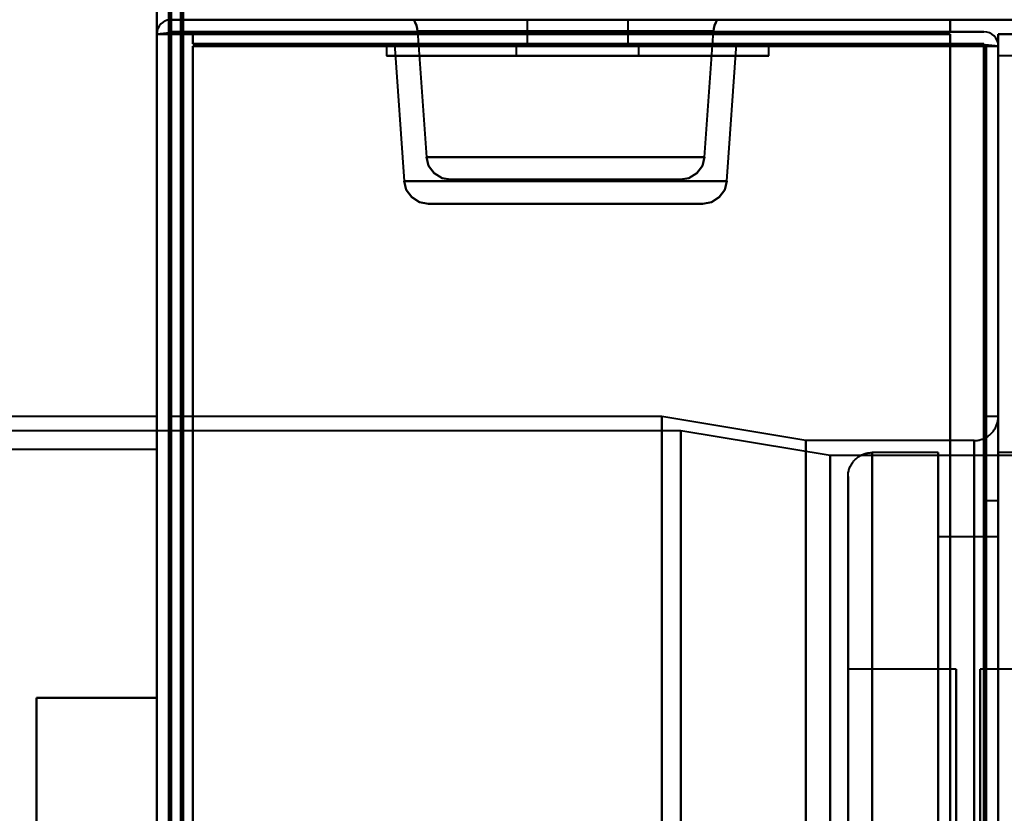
# Model space of a CAD drawing. Header units: millimetres. Extents: x -1087 to 1688, y -120 to 1171.
# Tile 41 of 90: x -696 to -655, y 1030 to 1063. Entities that reach past the tile are written whole.
import ezdxf

# ---------------------------------------------------------------- set-up
doc = ezdxf.new("R2010")
doc.units = ezdxf.units.MM
doc.layers.add('A-GENM', color=13, linetype='Continuous', lineweight=40)
doc.layers.add('G-IMPT', color=8, linetype='Continuous', lineweight=40)

# ---------------------------------------------------------------- blocks, each defined once
blk = doc.blocks.new('Maintenance r21 - Maintenance r21-769076-Arrière')
at = {"layer": 'A-GENM'}
for p, q in [((-690, 0), (-690, 1098)), ((-690, 1098), (-690, 0))]:
    blk.add_line(p, q, dxfattribs=at)
blk = doc.blocks.new('Souche connecteur circulaire R23 - Souche connecteur circulaire R23-769067-Arrière')
at = {"layer": 'A-GENM'}
for p, q in [((-690, 1045.5), (-730, 1045.5)), ((-690, 868), (-690, 1045.5))]:
    blk.add_line(p, q, dxfattribs=at)
blk = doc.blocks.new('NEXA 1500 CALQUES_dwg-769064-Arrière')
at = {"layer": 'G-IMPT'}
for p, q in [((-689.5, 1097.272), (-689.5, 129.472)), ((-688.9, 1063.372), (-688.9, 1063.972)), ((-688.9, 1063.372), (-688.9, 1063.972)), ((-688.9, 1063.372), (688.9, 1063.372)), ((-679.311, 1063.372), (-666.689, 1063.372)), ((-679.311, 1063.372), (-666.689, 1063.372)), ((-666.689, 1063.372), (-679.311, 1063.372)), ((-672.5, 1063.372), (-678.5, 1063.372)), ((-672.5, 1063.372), (-678.5, 1063.372)), ((-678.5, 1063.372), (-672.5, 1063.372)), ((-676.95, 1063.372), (-668.05, 1063.372)), ((-676.95, 1063.372), (-668.05, 1063.372)), ((-674.205, 1063.372), (-676.95, 1063.372)), ((-670.795, 1063.372), (-676.95, 1063.372)), ((-676.95, 1063.372), (-668.05, 1063.372)), ((-676.95, 1063.372), (-668.05, 1063.372)), ((-674.205, 1063.372), (-676.95, 1063.372)), ((-670.795, 1063.372), (-676.95, 1063.372)), ((-675.05, 1063.372), (-671.523, 1063.372)), ((-675.05, 1063.372), (-673.477, 1063.372)), ((-675.05, 1063.372), (-671.523, 1063.372)), ((-675.05, 1063.372), (-673.477, 1063.372)), ((-669.95, 1063.372), (-675.05, 1063.372)), ((-669.95, 1063.372), (-675.05, 1063.372)), ((-669.95, 1063.372), (-675.05, 1063.372)), ((-669.95, 1063.372), (-675.05, 1063.372)), ((-674.6, 1063.372), (-674.6, 1062.372)), ((-674.6, 1063.372), (-674.6, 1062.372)), ((-674.6, 1063.372), (-672.5, 1063.372)), ((-674.6, 1063.372), (-672.5, 1063.372)), ((-672.5, 1063.372), (-674.6, 1063.372)), ((-670.4, 1063.372), (-674.6, 1063.372)), ((-672.5, 1063.372), (-674.6, 1063.372)), ((-670.4, 1063.372), (-674.6, 1063.372)), ((-668.05, 1063.372), (-674.205, 1063.372)), ((-668.05, 1063.372), (-674.205, 1063.372)), ((-673.477, 1063.372), (-669.95, 1063.372)), ((-673.477, 1063.372), (-669.95, 1063.372)), ((-666.5, 1063.372), (-672.5, 1063.372)), ((-666.5, 1063.372), (-672.5, 1063.372)), ((-672.5, 1063.372), (-666.5, 1063.372)), ((-672.5, 1063.372), (-670.4, 1063.372)), ((-672.5, 1063.372), (-670.4, 1063.372)), ((-670.4, 1063.372), (-672.5, 1063.372)), ((-670.4, 1063.372), (-672.5, 1063.372)), ((-670.4, 1062.372), (-670.4, 1063.372)), ((-670.4, 1062.372), (-670.4, 1063.372)), ((-690, 1062.772), (-690, 128.972)), ((-689.4, 1062.772), (-690, 1062.772)), ((-689.4, 1062.772), (-690, 1062.772)), ((-690, 1062.772), (-689.4, 1062.772)), ((-690, 1062.772), (-689.4, 1062.772)), ((-679.149, 1062.892), (-678.783, 1057.653)), ((-673, 1062.892), (-679.149, 1062.892)), ((-679.149, 1062.892), (-666.851, 1062.892)), ((-679.149, 1062.892), (-673, 1062.892)), ((-666.851, 1062.892), (-673, 1062.892)), ((-673, 1062.892), (-666.851, 1062.892)), ((-667.217, 1057.653), (-666.851, 1062.892)), ((-655, 1062.772), (-655, 128.972)), ((-654.4, 1062.772), (-655, 1062.772)), ((-655, 1062.772), (-654.4, 1062.772)), ((-680.45, 1062.372), (-680.45, 1061.872)), ((-680.45, 1062.372), (-680.45, 1061.872)), ((-680.45, 1062.372), (-669.455, 1062.372)), ((-680.45, 1062.372), (-669.455, 1062.372)), ((-665.156, 1062.372), (-680.45, 1062.372)), ((-665.156, 1062.372), (-680.45, 1062.372)), ((-680.115, 1062.372), (-679.715, 1056.653)), ((-680.115, 1062.372), (-673, 1062.372)), ((-680.115, 1062.372), (-673, 1062.372)), ((-665.885, 1062.372), (-680.115, 1062.372)), ((-665.885, 1062.372), (-680.115, 1062.372)), ((-664.55, 1062.372), (-679.844, 1062.372)), ((-664.55, 1062.372), (-679.844, 1062.372)), ((-675.545, 1062.372), (-665.156, 1062.372)), ((-675.545, 1062.372), (-665.156, 1062.372)), ((-675.05, 1062.372), (-675.05, 1061.872)), ((-675.05, 1062.372), (-675.05, 1061.872)), ((-675.05, 1062.372), (-669.95, 1062.372)), ((-675.05, 1062.372), (-669.95, 1062.372)), ((-675.05, 1062.372), (-669.95, 1062.372)), ((-675.05, 1062.372), (-669.95, 1062.372)), ((-673.477, 1062.372), (-675.05, 1062.372)), ((-671.523, 1062.372), (-675.05, 1062.372)), ((-673.477, 1062.372), (-675.05, 1062.372)), ((-671.523, 1062.372), (-675.05, 1062.372)), ((-674.6, 1062.372), (-670.4, 1062.372)), ((-674.6, 1062.372), (-670.4, 1062.372)), ((-674.6, 1062.372), (-670.4, 1062.372)), ((-674.6, 1062.372), (-670.4, 1062.372)), ((-670.4, 1062.372), (-674.6, 1062.372)), ((-670.4, 1062.372), (-674.6, 1062.372)), ((-670.4, 1062.372), (-674.6, 1062.372)), ((-670.4, 1062.372), (-674.6, 1062.372)), ((-669.95, 1062.372), (-673.477, 1062.372)), ((-669.95, 1062.372), (-673.477, 1062.372)), ((-673, 1062.372), (-665.885, 1062.372)), ((-669.95, 1061.872), (-669.95, 1062.372)), ((-669.95, 1061.872), (-669.95, 1062.372)), ((-669.455, 1062.372), (-664.55, 1062.372)), ((-669.455, 1062.372), (-664.55, 1062.372)), ((-666.285, 1056.653), (-665.885, 1062.372)), ((-665.156, 1062.372), (-664.55, 1062.372)), ((-665.156, 1062.372), (-664.55, 1062.372)), ((-664.55, 1061.872), (-664.55, 1062.372)), ((-664.55, 1061.872), (-664.55, 1062.372)), ((-655, 1062.272), (-655.6, 1062.272)), ((-655.6, 1062.272), (-655, 1062.272)), ((-655, 1062.272), (-655.6, 1062.272)), ((-655.6, 1062.272), (-655, 1062.272)), ((-655, 129.472), (-655, 1062.272)), ((-680.45, 1061.872), (-665.156, 1061.872)), ((-680.45, 1061.872), (-665.156, 1061.872)), ((-669.455, 1061.872), (-680.45, 1061.872)), ((-669.455, 1061.872), (-680.45, 1061.872)), ((-679.844, 1061.872), (-664.55, 1061.872)), ((-679.844, 1061.872), (-664.55, 1061.872)), ((-665.156, 1061.872), (-675.545, 1061.872)), ((-665.156, 1061.872), (-675.545, 1061.872)), ((-675.05, 1061.872), (-671.523, 1061.872)), ((-675.05, 1061.872), (-671.523, 1061.872)), ((-670.144, 1061.872), (-675.05, 1061.872)), ((-670.144, 1061.872), (-675.05, 1061.872)), ((-669.95, 1061.872), (-674.856, 1061.872)), ((-669.95, 1061.872), (-674.856, 1061.872)), ((-673.477, 1061.872), (-670.144, 1061.872)), ((-673.477, 1061.872), (-670.144, 1061.872)), ((-671.523, 1061.872), (-669.95, 1061.872)), ((-671.523, 1061.872), (-669.95, 1061.872)), ((-670.144, 1061.872), (-669.95, 1061.872)), ((-670.144, 1061.872), (-669.95, 1061.872)), ((-664.55, 1061.872), (-669.455, 1061.872)), ((-664.55, 1061.872), (-669.455, 1061.872)), ((-664.55, 1061.872), (-665.156, 1061.872)), ((-664.55, 1061.872), (-665.156, 1061.872)), ((-654.3, 1061.872), (-655, 1061.872)), ((-655, 868.372), (-655, 1061.872)), ((-655, 868.372), (-655, 1061.872)), ((-655, 1061.872), (-655, 674.872)), ((-655, 1061.872), (-655, 674.872)), ((-667.217, 1057.653), (-678.783, 1057.653)), ((-673, 1057.653), (-678.783, 1057.653)), ((-678.783, 1057.653), (-673, 1057.653)), ((-667.217, 1057.653), (-673, 1057.653)), ((-673, 1057.653), (-667.217, 1057.653)), ((-679.715, 1056.653), (-673, 1056.653)), ((-679.715, 1056.653), (-666.285, 1056.653)), ((-673, 1056.653), (-679.715, 1056.653)), ((-673, 1056.722), (-677.785, 1056.722)), ((-677.785, 1056.722), (-668.215, 1056.722)), ((-677.785, 1056.722), (-673, 1056.722)), ((-668.215, 1056.722), (-673, 1056.722)), ((-673, 1056.722), (-668.215, 1056.722)), ((-673, 1056.653), (-666.285, 1056.653)), ((-666.285, 1056.653), (-673, 1056.653)), ((-678.717, 1055.722), (-673, 1055.722)), ((-673, 1055.722), (-678.717, 1055.722)), ((-667.283, 1055.722), (-678.717, 1055.722)), ((-673, 1055.722), (-667.283, 1055.722)), ((-667.283, 1055.722), (-673, 1055.722)), ((-690, 1046.872), (-705.333, 1046.872)), ((-690, 1046.872), (-690, 868.372)), ((-690, 868.372), (-690, 1046.872)), ((-669, 1046.872), (-689.5, 1046.872)), ((-689.5, 868.372), (-689.5, 1046.872)), ((-689.5, 1046.872), (-689.5, 868.372)), ((-663, 1045.872), (-669, 1046.872)), ((-669, 868.372), (-669, 1046.872)), ((-669, 1046.872), (-669, 868.372)), ((-655, 1046.872), (-655.5, 1046.872)), ((-655.5, 1046.872), (-655.5, 868.372)), ((-655.5, 868.372), (-655.5, 1046.872)), ((-655, 1046.872), (-655, 868.372)), ((-655, 1046.872), (-655, 689.872)), ((-655, 868.372), (-655, 1046.872)), ((-668.198, 1046.281), (-709.773, 1046.281)), ((-661.99, 1045.246), (-668.198, 1046.281)), ((-668.198, 868.372), (-668.198, 1046.281)), ((-668.198, 1046.281), (-668.198, 868.372)), ((-656, 1045.872), (-663, 1045.872)), ((-663, 868.372), (-663, 1045.872)), ((-663, 1045.872), (-663, 868.372)), ((-656, 1045.872), (-656, 868.372)), ((-656, 868.372), (-656, 1045.872)), ((-656, 690.872), (-656, 1045.872)), ((-654.3, 1045.246), (-661.99, 1045.246)), ((-661.99, 868.372), (-661.99, 1045.246)), ((-661.99, 868.372), (-661.99, 1045.246)), ((-661.99, 1045.246), (-661.99, 868.372)), ((-661.99, 1045.246), (-661.99, 868.372)), ((-657.5, 1045.372), (-660.25, 1045.372)), ((-660.25, 1045.372), (-660.25, 1018.372)), ((-660.25, 1045.372), (-660.25, 991.372)), ((-660.25, 1018.372), (-660.25, 1045.372)), ((-657.5, 1045.372), (-657.5, 1018.372)), ((-657.5, 1018.372), (-657.5, 1045.372)), ((-652.25, 1045.372), (-655, 1045.372)), ((-655, 1018.372), (-655, 1045.372)), ((-655, 1045.372), (-655, 991.372)), ((-655, 1045.372), (-655, 991.372)), ((-661.25, 1044.372), (-661.25, 1018.372)), ((-661.25, 1018.372), (-661.25, 1044.372)), ((-661.25, 992.372), (-661.25, 1044.372)), ((-655, 1043.372), (-655.5, 1043.372)), ((-655.5, 1043.372), (-655.5, 1018.372)), ((-655.5, 1018.372), (-655.5, 1043.372)), ((-655, 1043.372), (-655, 993.372)), ((-655, 1043.372), (-655, 993.372)), ((-655, 1018.372), (-655, 1043.372)), ((-655, 1041.872), (-657.5, 1041.872)), ((-657.5, 1041.872), (-657.5, 1018.372)), ((-657.5, 1018.372), (-657.5, 1041.872)), ((-655, 1041.872), (-655, 1018.372)), ((-655, 1018.372), (-655, 1041.872)), ((-656.75, 1036.372), (-661.25, 1036.372)), ((-661.25, 1036.372), (-661.25, 1018.372)), ((-661.25, 1000.372), (-661.25, 1036.372)), ((-661.25, 1000.372), (-661.25, 1036.372)), ((-656.75, 1036.372), (-656.75, 1000.372)), ((-656.75, 1036.372), (-656.75, 1000.372)), ((-656.75, 1018.372), (-656.75, 1036.372)), ((-651.25, 1036.372), (-655.75, 1036.372)), ((-655.75, 1018.372), (-655.75, 1036.372)), ((-655.75, 1036.372), (-655.75, 1018.372))]:
    blk.add_line(p, q, dxfattribs=at)
at = {"layer": 'G-IMPT', "flags": 128}
for points in [[(-690, 128.972), (-690, 371.172), (-690, 613.372), (-690, 855.572), (-690, 1097.772)], [(-690, 1097.772), (-690, 1065.497), (-690, 1033.222), (-690, 1000.947), (-690, 968.672)], [(-690, 968.672), (-690, 1000.947), (-690, 1033.222), (-690, 1065.497), (-690, 1097.772)], [(-690, 1097.772), (-690, 855.572), (-690, 613.372), (-690, 371.172), (-690, 128.972)], [(-689.5, 128.972), (-689.5, 371.172), (-689.5, 613.372), (-689.5, 855.572), (-689.5, 1097.772)], [(-689.4, 1097.772), (-689.4, 855.572), (-689.4, 613.372), (-689.4, 371.172), (-689.4, 128.972)], [(-689.4, 128.972), (-689.4, 371.172), (-689.4, 613.372), (-689.4, 855.572), (-689.4, 1097.772)], [(-689.4, 1097.772), (-689.4, 855.572), (-689.4, 613.372), (-689.4, 371.172), (-689.4, 128.972)], [(-689.5, 1097.272), (-689.5, 855.322), (-689.5, 613.372), (-689.5, 371.422), (-689.5, 129.472)], [(-689.5, 129.472), (-689.5, 371.422), (-689.5, 613.372), (-689.5, 855.322), (-689.5, 1097.272)], [(-689.5, 1097.272), (-689.5, 855.322), (-689.5, 613.372), (-689.5, 371.422), (-689.5, 129.472)], [(-689.5, 129.472), (-689.5, 371.422), (-689.5, 613.372), (-689.5, 855.322), (-689.5, 1097.272)], [(-689.5, 1097.272), (-689.5, 855.322), (-689.5, 613.372), (-689.5, 371.422), (-689.5, 129.472)], [(-689.5, 129.472), (-689.5, 371.422), (-689.5, 613.372), (-689.5, 855.322), (-689.5, 1097.272)], [(-689, 1097.272), (-689, 855.322), (-689, 613.372), (-689, 371.422), (-689, 129.472)], [(-689, 129.472), (-689, 371.422), (-689, 613.372), (-689, 855.322), (-689, 1097.272)], [(-689, 1097.272), (-689, 855.322), (-689, 613.372), (-689, 371.422), (-689, 129.472)], [(-688.9, 129.472), (-688.9, 371.422), (-688.9, 613.372), (-688.9, 855.322), (-688.9, 1097.272)], [(-688.9, 1097.272), (-688.9, 855.322), (-688.9, 613.372), (-688.9, 371.422), (-688.9, 129.472)], [(-688.9, 129.472), (-688.9, 371.422), (-688.9, 613.372), (-688.9, 855.322), (-688.9, 1097.272)], [(-688.95, 1063.872), (-688.937, 1063.747), (-688.925, 1063.622), (-688.912, 1063.497), (-688.9, 1063.372)], [(-657, 1063.372), (-665.1, 1063.372), (-673.2, 1063.372), (-681.3, 1063.372), (-689.4, 1063.372)], [(-689.4, 1063.372), (-681.3, 1063.372), (-673.2, 1063.372), (-665.1, 1063.372), (-657, 1063.372)], [(-657, 1063.372), (-665.1, 1063.372), (-673.2, 1063.372), (-681.3, 1063.372), (-689.4, 1063.372)], [(-689.4, 1063.372), (-681.3, 1063.372), (-673.2, 1063.372), (-665.1, 1063.372), (-657, 1063.372)], [(-657, 1063.372), (-664.975, 1063.372), (-672.95, 1063.372), (-680.925, 1063.372), (-688.9, 1063.372)], [(-688.9, 1063.372), (-680.925, 1063.372), (-672.95, 1063.372), (-664.975, 1063.372), (-657, 1063.372)], [(-657, 1063.372), (-664.975, 1063.372), (-672.95, 1063.372), (-680.925, 1063.372), (-688.9, 1063.372)], [(-688.9, 1063.372), (-680.925, 1063.372), (-672.95, 1063.372), (-664.975, 1063.372), (-657, 1063.372)], [(-679.149, 1062.892), (-679.165, 1063.013), (-679.197, 1063.135), (-679.246, 1063.256), (-679.311, 1063.372)], [(-679.311, 1063.372), (-679.246, 1063.256), (-679.197, 1063.135), (-679.165, 1063.013), (-679.149, 1062.892)], [(-666.689, 1063.372), (-666.754, 1063.256), (-666.803, 1063.135), (-666.835, 1063.013), (-666.851, 1062.892)], [(-666.851, 1062.892), (-666.835, 1063.013), (-666.803, 1063.135), (-666.754, 1063.256), (-666.689, 1063.372)], [(657, 1063.372), (328.5, 1063.372), (0, 1063.372), (-328.5, 1063.372), (-657, 1063.372)], [(-657, 1063.372), (-656.35, 1063.372), (-655.7, 1063.372), (-655.05, 1063.372), (-654.4, 1063.372)], [(-654.4, 1063.372), (-655.05, 1063.372), (-655.7, 1063.372), (-656.35, 1063.372), (-657, 1063.372)], [(-657, 1063.372), (-328.5, 1063.372), (0, 1063.372), (328.5, 1063.372), (657, 1063.372)], [(-657, 1062.872), (-657, 1062.997), (-657, 1063.122), (-657, 1063.247), (-657, 1063.372)], [(-657, 1063.372), (-657, 1063.247), (-657, 1063.122), (-657, 1062.997), (-657, 1062.872)], [(-657, 1062.872), (-657, 1062.997), (-657, 1063.122), (-657, 1063.247), (-657, 1063.372)], [(-657, 1063.372), (-657, 1063.247), (-657, 1063.122), (-657, 1062.997), (-657, 1062.872)], [(-690, 1062.772), (-689.862, 1062.785), (-689.725, 1062.797), (-689.587, 1062.81), (-689.45, 1062.822)], [(-689.45, 1062.822), (-689.587, 1062.81), (-689.725, 1062.797), (-689.862, 1062.785), (-690, 1062.772)], [(-689.45, 1062.772), (-689.587, 1062.772), (-689.725, 1062.772), (-689.862, 1062.772), (-690, 1062.772)], [(-690, 1062.772), (-689.862, 1062.772), (-689.725, 1062.772), (-689.587, 1062.772), (-689.45, 1062.772)], [(-690, 968.672), (-690, 992.197), (-690, 1015.722), (-690, 1039.247), (-690, 1062.772)], [(-690, 1062.772), (-690, 829.322), (-690, 595.872), (-690, 362.422), (-690, 128.972)], [(-690, 128.972), (-690, 362.422), (-690, 595.872), (-690, 829.322), (-690, 1062.772)], [(-690, 1062.772), (-690, 1039.247), (-690, 1015.722), (-690, 992.197), (-690, 968.672)], [(-689.5, 968.672), (-689.5, 992.197), (-689.5, 1015.722), (-689.5, 1039.247), (-689.5, 1062.772)], [(-689.5, 1062.772), (-689.5, 829.322), (-689.5, 595.872), (-689.5, 362.422), (-689.5, 128.972)], [(-689.45, 1062.822), (-681.337, 1062.835), (-673.225, 1062.847), (-665.112, 1062.86), (-657, 1062.872)], [(-657, 1062.872), (-665.112, 1062.86), (-673.225, 1062.847), (-681.337, 1062.835), (-689.45, 1062.822)], [(-657, 1062.772), (-665.112, 1062.772), (-673.225, 1062.772), (-681.337, 1062.772), (-689.45, 1062.772)], [(-689.45, 1062.772), (-681.337, 1062.772), (-673.225, 1062.772), (-665.112, 1062.772), (-657, 1062.772)], [(-657, 1062.872), (-665.1, 1062.872), (-673.2, 1062.872), (-681.3, 1062.872), (-689.4, 1062.872)], [(-689.4, 1062.872), (-681.3, 1062.872), (-673.2, 1062.872), (-665.1, 1062.872), (-657, 1062.872)], [(-689.4, 1062.772), (-681.3, 1062.772), (-673.2, 1062.772), (-665.1, 1062.772), (-657, 1062.772)], [(-657, 1062.772), (-665.1, 1062.772), (-673.2, 1062.772), (-681.3, 1062.772), (-689.4, 1062.772)], [(-689.4, 1062.772), (-689.4, 829.322), (-689.4, 595.872), (-689.4, 362.422), (-689.4, 128.972)], [(-689.4, 128.972), (-689.4, 362.422), (-689.4, 595.872), (-689.4, 829.322), (-689.4, 1062.772)], [(-689.4, 1062.772), (-681.3, 1062.772), (-673.2, 1062.772), (-665.1, 1062.772), (-657, 1062.772)], [(-689.4, 1062.772), (-689.4, 1039.247), (-689.4, 1015.722), (-689.4, 992.197), (-689.4, 968.672)], [(-657, 1062.772), (-665.1, 1062.772), (-673.2, 1062.772), (-681.3, 1062.772), (-689.4, 1062.772)], [(-657, 1062.772), (-665.1, 1062.772), (-673.2, 1062.772), (-681.3, 1062.772), (-689.4, 1062.772)], [(-689.4, 1062.772), (-689.4, 1039.247), (-689.4, 1015.722), (-689.4, 992.197), (-689.4, 968.672)], [(-689.4, 128.972), (-689.4, 362.422), (-689.4, 595.872), (-689.4, 829.322), (-689.4, 1062.772)], [(-689.4, 968.672), (-689.4, 992.197), (-689.4, 1015.722), (-689.4, 1039.247), (-689.4, 1062.772)], [(-689.4, 1062.772), (-681.3, 1062.772), (-673.2, 1062.772), (-665.1, 1062.772), (-657, 1062.772)], [(-688.5, 1062.372), (-688.5, 1062.497), (-688.5, 1062.622), (-688.5, 1062.747), (-688.5, 1062.872)], [(-688.5, 1062.872), (-688.5, 1062.747), (-688.5, 1062.622), (-688.5, 1062.497), (-688.5, 1062.372)], [(-688.5, 1062.872), (-680.625, 1062.872), (-672.75, 1062.872), (-664.875, 1062.872), (-657, 1062.872)], [(-657, 1062.872), (-664.875, 1062.872), (-672.75, 1062.872), (-680.625, 1062.872), (-688.5, 1062.872)], [(-688.5, 1062.372), (-688.5, 1062.497), (-688.5, 1062.622), (-688.5, 1062.747), (-688.5, 1062.872)], [(-688.5, 1062.872), (-680.625, 1062.872), (-672.75, 1062.872), (-664.875, 1062.872), (-657, 1062.872)], [(-657, 1062.872), (-664.875, 1062.872), (-672.75, 1062.872), (-680.625, 1062.872), (-688.5, 1062.872)], [(-688.5, 1062.872), (-688.5, 1062.747), (-688.5, 1062.622), (-688.5, 1062.497), (-688.5, 1062.372)], [(-657, 1062.872), (-656.65, 1062.872), (-656.3, 1062.872), (-655.95, 1062.872), (-655.6, 1062.872)], [(-655.6, 1062.872), (-655.95, 1062.872), (-656.3, 1062.872), (-656.65, 1062.872), (-657, 1062.872)], [(-657, 1062.872), (-656.65, 1062.872), (-656.3, 1062.872), (-655.95, 1062.872), (-655.6, 1062.872)], [(-655.6, 1062.872), (-655.95, 1062.872), (-656.3, 1062.872), (-656.65, 1062.872), (-657, 1062.872)], [(-657, 128.972), (-657, 362.422), (-657, 595.872), (-657, 829.322), (-657, 1062.772)], [(-657, 1062.272), (-657, 1062.397), (-657, 1062.522), (-657, 1062.647), (-657, 1062.772)], [(-657, 1062.772), (-657, 829.322), (-657, 595.872), (-657, 362.422), (-657, 128.972)], [(-657, 1062.772), (-657, 1062.647), (-657, 1062.522), (-657, 1062.397), (-657, 1062.272)], [(-657, 1062.272), (-657, 1062.397), (-657, 1062.522), (-657, 1062.647), (-657, 1062.772)], [(-657, 128.972), (-657, 362.422), (-657, 595.872), (-657, 829.322), (-657, 1062.772)], [(-657, 1062.772), (-657, 1062.647), (-657, 1062.522), (-657, 1062.397), (-657, 1062.272)], [(-657, 1062.772), (-657, 829.322), (-657, 595.872), (-657, 362.422), (-657, 128.972)], [(-654.5, 1062.772), (-654.625, 1062.772), (-654.75, 1062.772), (-654.875, 1062.772), (-655, 1062.772)], [(-655, 128.972), (-655, 362.422), (-655, 595.872), (-655, 829.322), (-655, 1062.772)], [(-655, 1062.772), (-655, 1062.647), (-655, 1062.522), (-655, 1062.397), (-655, 1062.272)], [(-655, 1062.772), (-655, 829.322), (-655, 595.872), (-655, 362.422), (-655, 128.972)], [(-655, 1062.272), (-655, 1062.397), (-655, 1062.522), (-655, 1062.647), (-655, 1062.772)], [(-655, 1062.772), (-654.875, 1062.772), (-654.75, 1062.772), (-654.625, 1062.772), (-654.5, 1062.772)], [(-655.6, 1062.372), (-663.825, 1062.372), (-672.05, 1062.372), (-680.275, 1062.372), (-688.5, 1062.372)], [(-688.5, 1062.372), (-680.275, 1062.372), (-672.05, 1062.372), (-663.825, 1062.372), (-655.6, 1062.372)], [(-655.55, 1062.322), (-663.787, 1062.335), (-672.025, 1062.347), (-680.262, 1062.36), (-688.5, 1062.372)], [(-688.5, 1062.372), (-680.262, 1062.36), (-672.025, 1062.347), (-663.787, 1062.335), (-655.55, 1062.322)], [(-688.5, 129.472), (-688.5, 362.672), (-688.5, 595.872), (-688.5, 829.072), (-688.5, 1062.272)], [(-688.5, 1062.272), (-680.275, 1062.272), (-672.05, 1062.272), (-663.825, 1062.272), (-655.6, 1062.272)], [(-688.5, 1062.272), (-688.5, 829.072), (-688.5, 595.872), (-688.5, 362.672), (-688.5, 129.472)], [(-688.5, 129.472), (-688.5, 362.672), (-688.5, 595.872), (-688.5, 829.072), (-688.5, 1062.272)], [(-655.55, 1062.272), (-663.787, 1062.272), (-672.025, 1062.272), (-680.262, 1062.272), (-688.5, 1062.272)], [(-688.5, 1062.272), (-680.625, 1062.272), (-672.75, 1062.272), (-664.875, 1062.272), (-657, 1062.272)], [(-655.6, 1062.272), (-663.825, 1062.272), (-672.05, 1062.272), (-680.275, 1062.272), (-688.5, 1062.272)], [(-688.5, 1062.272), (-688.5, 1038.872), (-688.5, 1015.472), (-688.5, 992.072), (-688.5, 968.672)], [(-688.5, 1062.272), (-688.5, 1038.872), (-688.5, 1015.472), (-688.5, 992.072), (-688.5, 968.672)], [(-688.5, 968.672), (-688.5, 992.072), (-688.5, 1015.472), (-688.5, 1038.872), (-688.5, 1062.272)], [(-657, 1062.272), (-664.875, 1062.272), (-672.75, 1062.272), (-680.625, 1062.272), (-688.5, 1062.272)], [(-688.5, 1062.272), (-688.5, 829.072), (-688.5, 595.872), (-688.5, 362.672), (-688.5, 129.472)], [(-688.5, 968.672), (-688.5, 992.072), (-688.5, 1015.472), (-688.5, 1038.872), (-688.5, 1062.272)], [(-688.5, 1062.272), (-680.625, 1062.272), (-672.75, 1062.272), (-664.875, 1062.272), (-657, 1062.272)], [(-657, 1062.272), (-664.875, 1062.272), (-672.75, 1062.272), (-680.625, 1062.272), (-688.5, 1062.272)], [(-688.5, 1062.272), (-680.262, 1062.272), (-672.025, 1062.272), (-663.787, 1062.272), (-655.55, 1062.272)], [(-657, 1062.272), (-657, 829.072), (-657, 595.872), (-657, 362.672), (-657, 129.472)], [(-655.6, 1062.272), (-655.95, 1062.272), (-656.3, 1062.272), (-656.65, 1062.272), (-657, 1062.272)], [(-657, 1062.272), (-656.65, 1062.272), (-656.3, 1062.272), (-655.95, 1062.272), (-655.6, 1062.272)], [(-657, 129.472), (-657, 362.672), (-657, 595.872), (-657, 829.072), (-657, 1062.272)], [(-657, 129.472), (-657, 362.672), (-657, 595.872), (-657, 829.072), (-657, 1062.272)], [(-657, 1062.272), (-656.65, 1062.272), (-656.3, 1062.272), (-655.95, 1062.272), (-655.6, 1062.272)], [(-655.6, 1062.272), (-655.95, 1062.272), (-656.3, 1062.272), (-656.65, 1062.272), (-657, 1062.272)], [(-657, 1062.272), (-657, 829.072), (-657, 595.872), (-657, 362.672), (-657, 129.472)], [(-655.6, 1062.272), (-655.6, 829.072), (-655.6, 595.872), (-655.6, 362.672), (-655.6, 129.472)], [(-655.6, 129.472), (-655.6, 362.672), (-655.6, 595.872), (-655.6, 829.072), (-655.6, 1062.272)], [(-655.6, 129.472), (-655.6, 362.672), (-655.6, 595.872), (-655.6, 829.072), (-655.6, 1062.272)], [(-655.6, 1062.272), (-655.6, 829.072), (-655.6, 595.872), (-655.6, 362.672), (-655.6, 129.472)], [(-655.6, 1062.272), (-655.6, 829.072), (-655.6, 595.872), (-655.6, 362.672), (-655.6, 129.472)], [(-655.6, 129.472), (-655.6, 362.672), (-655.6, 595.872), (-655.6, 829.072), (-655.6, 1062.272)], [(-655, 1062.272), (-655.137, 1062.285), (-655.275, 1062.297), (-655.412, 1062.31), (-655.55, 1062.322)], [(-655.55, 1062.322), (-655.412, 1062.31), (-655.275, 1062.297), (-655.137, 1062.285), (-655, 1062.272)], [(-655, 1062.272), (-655.137, 1062.272), (-655.275, 1062.272), (-655.412, 1062.272), (-655.55, 1062.272)], [(-655.55, 1062.272), (-655.412, 1062.272), (-655.275, 1062.272), (-655.137, 1062.272), (-655, 1062.272)], [(-655.5, 129.472), (-655.5, 362.672), (-655.5, 595.872), (-655.5, 829.072), (-655.5, 1062.272)], [(-655.5, 1062.272), (-655.5, 829.072), (-655.5, 595.872), (-655.5, 362.672), (-655.5, 129.472)], [(-655, 129.472), (-655, 362.672), (-655, 595.872), (-655, 829.072), (-655, 1062.272)], [(-655, 1062.272), (-655, 829.072), (-655, 595.872), (-655, 362.672), (-655, 129.472)], [(-655, 1062.272), (-655, 837.047), (-655, 611.822), (-655, 386.597), (-655, 161.372)], [(-655, 129.472), (-655, 362.672), (-655, 595.872), (-655, 829.072), (-655, 1062.272)], [(-655, 161.372), (-655, 386.597), (-655, 611.822), (-655, 837.047), (-655, 1062.272)], [(-655, 1062.272), (-655, 829.072), (-655, 595.872), (-655, 362.672), (-655, 129.472)], [(-677.785, 1056.722), (-678.135, 1056.786), (-678.463, 1056.987), (-678.692, 1057.301), (-678.783, 1057.653)], [(-678.783, 1057.653), (-678.692, 1057.301), (-678.463, 1056.987), (-678.135, 1056.786), (-677.785, 1056.722)], [(-667.217, 1057.653), (-667.308, 1057.301), (-667.537, 1056.987), (-667.865, 1056.786), (-668.215, 1056.722)], [(-668.215, 1056.722), (-667.865, 1056.786), (-667.537, 1056.987), (-667.308, 1057.301), (-667.217, 1057.653)], [(-679.715, 1056.653), (-679.624, 1056.301), (-679.396, 1055.987), (-679.068, 1055.786), (-678.717, 1055.722)], [(-678.717, 1055.722), (-679.068, 1055.786), (-679.396, 1055.987), (-679.624, 1056.301), (-679.715, 1056.653)], [(-667.283, 1055.722), (-666.932, 1055.786), (-666.604, 1055.987), (-666.376, 1056.301), (-666.285, 1056.653)], [(-666.285, 1056.653), (-666.376, 1056.301), (-666.604, 1055.987), (-666.932, 1055.786), (-667.283, 1055.722)], [(-656, 1045.872), (-655.96, 1045.873), (-655.92, 1045.876), (-655.88, 1045.879), (-655.841, 1045.885), (-655.801, 1045.892), (-655.762, 1045.901), (-655.724, 1045.911), (-655.685, 1045.923), (-655.648, 1045.936), (-655.611, 1045.951), (-655.574, 1045.968), (-655.538, 1045.985), (-655.503, 1046.004), (-655.469, 1046.025), (-655.435, 1046.047), (-655.403, 1046.07), (-655.371, 1046.095), (-655.341, 1046.12), (-655.311, 1046.147), (-655.283, 1046.176), (-655.255, 1046.205), (-655.229, 1046.235), (-655.204, 1046.266), (-655.181, 1046.299), (-655.159, 1046.332), (-655.138, 1046.366), (-655.118, 1046.401), (-655.1, 1046.437), (-655.083, 1046.473), (-655.068, 1046.51), (-655.054, 1046.548), (-655.042, 1046.586), (-655.031, 1046.624), (-655.022, 1046.663), (-655.015, 1046.702), (-655.009, 1046.742), (-655.004, 1046.782), (-655.001, 1046.822), (-655, 1046.862), (-655, 1046.872)], [(-661.25, 1044.372), (-661.249, 1044.412), (-661.247, 1044.452), (-661.243, 1044.492), (-661.237, 1044.532), (-661.23, 1044.571), (-661.221, 1044.61), (-661.211, 1044.649), (-661.199, 1044.687), (-661.186, 1044.725), (-661.171, 1044.762), (-661.155, 1044.798), (-661.137, 1044.834), (-661.118, 1044.869), (-661.097, 1044.903), (-661.075, 1044.937), (-661.052, 1044.969), (-661.028, 1045.001), (-661.002, 1045.032), (-660.975, 1045.061), (-660.947, 1045.09), (-660.917, 1045.117), (-660.887, 1045.143), (-660.856, 1045.168), (-660.824, 1045.191), (-660.79, 1045.214), (-660.756, 1045.235), (-660.721, 1045.254), (-660.686, 1045.272), (-660.649, 1045.289), (-660.612, 1045.304), (-660.575, 1045.318), (-660.537, 1045.33), (-660.498, 1045.341), (-660.459, 1045.35), (-660.42, 1045.358), (-660.38, 1045.364), (-660.341, 1045.368), (-660.301, 1045.371), (-660.261, 1045.372), (-660.25, 1045.372)], [(-661.25, 1030.129), (-661.25, 1031.047), (-661.25, 1031.945), (-661.25, 1032.82), (-661.25, 1033.673), (-661.25, 1034.502), (-661.25, 1035.304), (-661.25, 1036.08), (-661.25, 1036.827), (-661.25, 1037.545), (-661.25, 1038.231), (-661.25, 1038.887), (-661.25, 1039.509), (-661.25, 1040.098), (-661.25, 1040.651), (-661.25, 1041.17), (-661.25, 1041.651), (-661.25, 1042.096), (-661.25, 1042.502), (-661.25, 1042.87), (-661.25, 1043.199), (-661.25, 1043.488), (-661.25, 1043.737), (-661.25, 1043.945), (-661.25, 1044.112), (-661.25, 1044.238), (-661.25, 1044.323), (-661.25, 1044.366), (-661.25, 1044.372)], [(-661.25, 1044.372), (-661.25, 1044.352), (-661.25, 1044.289), (-661.25, 1044.185), (-661.25, 1044.04), (-661.25, 1043.854), (-661.25, 1043.627), (-661.25, 1043.36), (-661.25, 1043.052), (-661.25, 1042.706), (-661.25, 1042.32), (-661.25, 1041.896), (-661.25, 1041.434), (-661.25, 1040.936), (-661.25, 1040.401), (-661.25, 1039.831), (-661.25, 1039.227), (-661.25, 1038.589), (-661.25, 1037.919), (-661.25, 1037.218), (-661.25, 1036.487), (-661.25, 1035.726), (-661.25, 1034.938), (-661.25, 1034.124), (-661.25, 1033.284), (-661.25, 1032.42), (-661.25, 1031.534), (-661.25, 1030.627), (-661.25, 1029.7)], [(-695, 1030.341), (-695, 1031.55), (-695, 1032.758), (-695, 1033.966), (-695, 1035.175)], [(-695, 1035.175), (-695, 1032.182), (-695, 1029.19), (-695, 1026.198), (-695, 1023.206)], [(-695, 1035.175), (-695, 1033.966), (-695, 1032.758), (-695, 1031.55), (-695, 1030.341)], [(-690, 1035.175), (-691.25, 1035.175), (-692.5, 1035.175), (-693.75, 1035.175), (-695, 1035.175)], [(-695, 1023.206), (-695, 1026.198), (-695, 1029.19), (-695, 1032.182), (-695, 1035.175)], [(-695, 1035.175), (-693.75, 1035.175), (-692.5, 1035.175), (-691.25, 1035.175), (-690, 1035.175)], [(-690, 1030.341), (-690, 1031.55), (-690, 1032.758), (-690, 1033.966), (-690, 1035.175)], [(-690, 1035.175), (-690, 1032.182), (-690, 1029.19), (-690, 1026.198), (-690, 1023.206)], [(-690, 1023.206), (-690, 1026.198), (-690, 1029.19), (-690, 1032.182), (-690, 1035.175)], [(-690, 1035.175), (-690, 1033.966), (-690, 1032.758), (-690, 1031.55), (-690, 1030.341)]]:
    blk.add_lwpolyline(points, dxfattribs=at)
at = {"layer": 'G-IMPT'}
for centre, start, end in [((-689.4, 1062.772), 90, 180), ((-689.4, 1062.772), 90, 180), ((-689.4, 1062.772), 90, 180), ((-689.4, 1062.772), 90, 180), ((-655.6, 1062.272), 0, 90), ((-655.6, 1062.272), 0, 90), ((-655.6, 1062.272), 0, 90), ((-655.6, 1062.272), 0, 90)]:
    blk.add_arc(centre, 0.6, start, end, dxfattribs=at)

msp = doc.modelspace()

# ---------------------------------------------------------------- block references
at = {"layer": 'A-GENM'}
for name in ['Maintenance r21 - Maintenance r21-769076-Arrière', 'Souche connecteur circulaire R23 - Souche connecteur circulaire R23-769067-Arrière']:
    msp.add_blockref(name, (0, 0), dxfattribs=at)
at = {"layer": 'G-IMPT'}
msp.add_blockref('NEXA 1500 CALQUES_dwg-769064-Arrière', (0, 0), dxfattribs=at)

doc.saveas('drawing.dxf')
